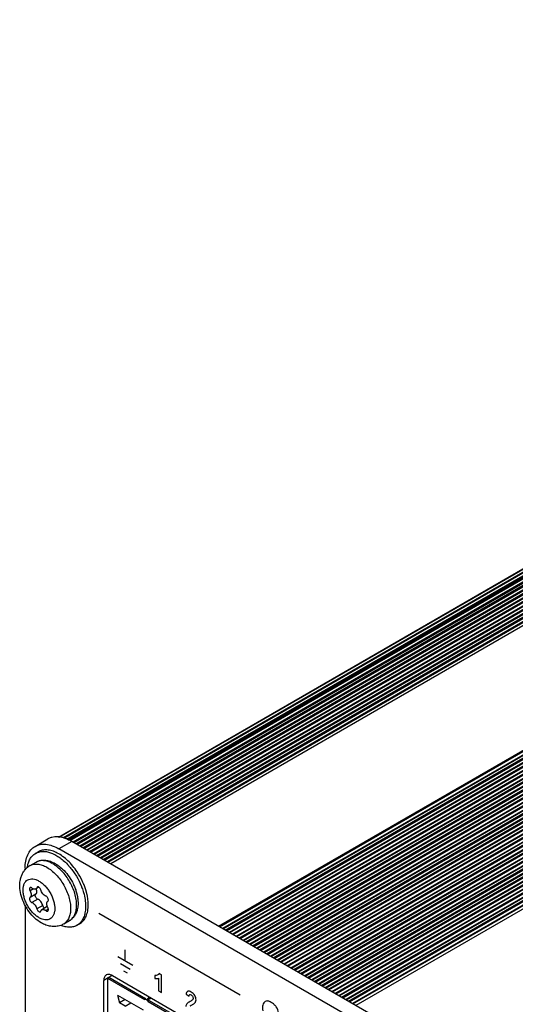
# Model space of a CAD drawing. Header units: inches. Extents: x 0 to 17, y 0 to 11.
# Tile 30 of 44: x 8.5 to 9.3, y 3.3 to 4.9. Entities that reach past the tile are written whole.
import ezdxf

# ---------------------------------------------------------------- set-up
doc = ezdxf.new("R2010")
doc.units = ezdxf.units.IN
doc.header["$LTSCALE"] = 0.935
doc.header["$MEASUREMENT"] = 0
doc.layers.get('0').update_dxf_attribs({"linetype": 'CONTINUOUS'})
doc.layers.add('03___PRT_ALL_CURVES', color=7, linetype='CONTINUOUS')

msp = doc.modelspace()

# ---------------------------------------------------------------- linework, layer by layer
at = {"color": 7, "linetype": 'Continuous'}
for p, q in [((10.8327, 4.9475), (8.5317, 3.6191)), ((8.5317, 3.6191), (10.8324, 4.9474)), ((8.532, 3.619), (10.8333, 4.9477)), ((8.5389, 3.6183), (10.8424, 4.9482)), ((10.8432, 4.9484), (8.5391, 3.6181)), ((8.5393, 3.6177), (10.8439, 4.9483)), ((8.5307, 3.6192), (10.8244, 4.9434)), ((10.847, 4.9449), (8.5446, 3.6156)), ((8.5461, 3.615), (10.8474, 4.9437)), ((8.5478, 3.6143), (10.8535, 4.9455)), ((10.8549, 4.9455), (8.5486, 3.614)), ((8.5492, 3.6137), (10.8555, 4.9452)), ((10.8583, 4.9413), (8.5545, 3.6111)), ((8.5556, 3.6105), (10.8585, 4.9401)), ((8.5591, 3.6084), (10.8649, 4.9396)), ((10.8666, 4.9395), (8.5601, 3.6079)), ((8.5608, 3.6074), (10.8673, 4.9391)), ((10.8697, 4.9348), (8.5657, 3.6046)), ((8.5664, 3.6042), (10.8697, 4.934)), ((8.5703, 3.602), (10.876, 4.9332)), ((10.8777, 4.933), (8.5713, 3.6014)), ((8.572, 3.601), (10.8784, 4.9326)), ((10.8809, 4.9284), (8.5769, 3.5982)), ((8.5775, 3.5978), (10.8809, 4.9276)), ((8.5814, 3.5956), (10.8871, 4.9268)), ((10.8889, 4.9266), (8.5824, 3.595)), ((8.5831, 3.5946), (10.8896, 4.9262)), ((10.892, 4.922), (8.588, 3.5918)), ((8.5887, 3.5914), (10.892, 4.9212)), ((8.5925, 3.5891), (10.8983, 4.9204)), ((10.9, 4.9202), (8.5936, 3.5886)), ((8.5943, 3.5882), (10.9007, 4.9198)), ((10.9031, 4.9156), (8.5991, 3.5854)), ((8.5998, 3.5849), (10.9031, 4.9148)), ((8.6037, 3.5827), (10.9094, 4.9139)), ((10.9111, 4.9138), (8.6047, 3.5821)), ((8.6054, 3.5817), (10.9118, 4.9133)), ((10.9143, 4.9091), (8.6103, 3.5789)), ((8.611, 3.5785), (10.9143, 4.9083)), ((10.9167, 4.9041), (8.6158, 3.5757)), ((8.7911, 3.4745), (11.0968, 4.8057)), ((11.0985, 4.8056), (8.7921, 3.4739)), ((8.7928, 3.4735), (11.0992, 4.8052)), ((11.1017, 4.8009), (8.7976, 3.4707)), ((8.7983, 3.4703), (11.1017, 4.8001)), ((8.8022, 3.4681), (11.1079, 4.7993)), ((11.1097, 4.7991), (8.8032, 3.4675)), ((8.8039, 3.4671), (11.1104, 4.7987)), ((11.1128, 4.7945), (8.8088, 3.4643)), ((8.8095, 3.4639), (11.1128, 4.7937)), ((8.8133, 3.4617), (11.1191, 4.7929)), ((11.1208, 4.7927), (8.8143, 3.4611)), ((8.815, 3.4607), (11.1215, 4.7923)), ((11.1239, 4.7881), (8.8199, 3.4579)), ((8.8206, 3.4575), (11.1239, 4.7873)), ((8.8245, 3.4552), (11.1302, 4.7864)), ((11.1319, 4.7863), (8.8255, 3.4547)), ((8.8262, 3.4543), (11.1326, 4.7859)), ((11.1351, 4.7817), (8.8311, 3.4514)), ((8.8317, 3.451), (11.1351, 4.7809)), ((8.8356, 3.4488), (11.1413, 4.78)), ((11.1431, 4.7798), (8.8366, 3.4482)), ((8.8373, 3.4478), (11.1438, 4.7794)), ((11.1462, 4.7752), (8.8422, 3.445)), ((8.8429, 3.4446), (11.1462, 4.7744)), ((8.8467, 3.4424), (11.1525, 4.7736)), ((11.1542, 4.7734), (8.8478, 3.4418)), ((8.8484, 3.4414), (11.1549, 4.773)), ((11.1573, 4.7688), (8.8533, 3.4386)), ((8.854, 3.4382), (11.1573, 4.768)), ((8.8579, 3.436), (11.1636, 4.7672)), ((11.1653, 4.767), (8.8589, 3.4354)), ((8.8596, 3.435), (11.166, 4.7666)), ((11.1685, 4.7624), (8.8645, 3.4322)), ((8.8652, 3.4318), (11.1685, 4.7616)), ((8.869, 3.4295), (11.1748, 4.7607)), ((11.1765, 4.7606), (8.87, 3.4289)), ((8.8707, 3.4285), (11.1772, 4.7602)), ((11.1796, 4.7559), (8.8756, 3.4257)), ((8.8763, 3.4253), (11.1796, 4.7551)), ((8.8802, 3.4231), (11.1859, 4.7543)), ((11.1876, 4.7541), (8.8812, 3.4225)), ((8.8819, 3.4221), (11.1883, 4.7537)), ((11.1907, 4.7495), (8.8867, 3.4193)), ((8.8874, 3.4189), (11.1907, 4.7487)), ((8.8913, 3.4167), (11.197, 4.7479)), ((11.1987, 4.7477), (8.8923, 3.4161)), ((8.893, 3.4157), (11.1994, 4.7473)), ((11.2019, 4.7431), (8.8979, 3.4129)), ((8.8986, 3.4125), (11.2019, 4.7423)), ((8.9024, 3.4102), (11.2082, 4.7414)), ((11.2099, 4.7413), (8.9034, 3.4097)), ((8.9041, 3.4093), (11.2106, 4.7409)), ((11.213, 4.7367), (8.909, 3.4064)), ((8.9097, 3.406), (11.213, 4.7359)), ((8.9136, 3.4038), (11.2193, 4.735)), ((11.221, 4.7348), (8.9146, 3.4032)), ((8.9153, 3.4028), (11.2217, 4.7344)), ((11.2241, 4.7302), (8.9201, 3.4)), ((8.9208, 3.3996), (11.2241, 4.7294)), ((8.9247, 3.3974), (11.2304, 4.7286)), ((11.2322, 4.7284), (8.9257, 3.3968)), ((8.9264, 3.3964), (11.2328, 4.728)), ((11.2353, 4.7238), (8.9313, 3.3936)), ((8.932, 3.3932), (11.2353, 4.723)), ((8.9358, 3.391), (11.2416, 4.7222)), ((11.2433, 4.722), (8.9368, 3.3904)), ((8.9375, 3.39), (11.244, 4.7216)), ((11.2464, 4.7174), (8.9424, 3.3872)), ((8.9431, 3.3868), (11.2464, 4.7166)), ((8.947, 3.3845), (11.2527, 4.7157)), ((11.2544, 4.7156), (8.948, 3.3839)), ((8.9487, 3.3835), (11.2551, 4.7152)), ((11.2576, 4.7109), (8.9535, 3.3807)), ((8.9542, 3.3803), (11.2576, 4.7101)), ((8.9581, 3.3781), (11.2638, 4.7093)), ((11.2656, 4.7091), (8.9591, 3.3775)), ((8.9598, 3.3771), (11.2663, 4.7087)), ((11.2687, 4.7045), (8.9647, 3.3743)), ((8.9654, 3.3739), (11.2687, 4.7037)), ((8.9692, 3.3717), (11.275, 4.7029)), ((11.2767, 4.7027), (8.9702, 3.3711)), ((8.9709, 3.3707), (11.2774, 4.7023)), ((11.2798, 4.6981), (8.9758, 3.3679)), ((8.9765, 3.3675), (11.2798, 4.6973)), ((8.9804, 3.3652), (11.2861, 4.6964)), ((11.2878, 4.6963), (8.9814, 3.3647)), ((8.9821, 3.3643), (11.2885, 4.6959)), ((11.291, 4.6917), (8.9869, 3.3614)), ((8.9876, 3.361), (11.291, 4.6908)), ((8.9915, 3.3588), (11.2972, 4.69)), ((11.299, 4.6898), (8.9925, 3.3582)), ((8.9932, 3.3578), (11.2997, 4.6894)), ((11.3021, 4.6852), (8.9981, 3.355)), ((8.9988, 3.3546), (11.3021, 4.6844)), ((9.0026, 3.3524), (11.3084, 4.6836)), ((11.3101, 4.6834), (9.0037, 3.3518)), ((9.0043, 3.3514), (11.3108, 4.683)), ((11.3132, 4.6788), (9.0092, 3.3486)), ((9.0099, 3.3482), (11.3132, 4.678)), ((11.3157, 4.6738), (9.0148, 3.3454)), ((8.5248, 3.6197), (8.52, 3.6189)), ((8.4926, 3.6042), (8.5134, 3.6162)), ((8.5523, 3.6124), (8.5314, 3.6003)), ((10.3966, 2.5476), (8.5523, 3.6124)), ((8.4934, 3.5928), (8.4977, 3.5953)), ((10.3758, 2.5355), (8.5314, 3.6003)), ((8.4844, 3.5729), (8.4942, 3.5785)), ((8.5452, 3.575), (8.5497, 3.57)), ((8.4765, 3.5686), (8.4765, 3.5662)), ((8.4978, 3.5383), (8.4957, 3.5371)), ((8.5752, 3.5335), (8.5723, 3.5416)), ((8.49, 3.535), (8.4844, 3.5318)), ((8.4938, 3.5265), (8.4844, 3.5211)), ((8.499, 3.5378), (8.494, 3.5349)), ((8.5602, 3.5288), (8.5616, 3.5227)), ((8.5774, 3.5252), (8.5752, 3.5335)), ((8.4765, 3.5083), (8.4765, 3.0253)), ((8.4971, 3.5182), (8.4876, 3.5127)), ((8.5051, 3.5082), (8.4957, 3.5028)), ((8.5126, 3.5062), (8.5038, 3.5012)), ((8.5601, 3.5049), (8.5602, 3.5088)), ((8.5142, 3.5021), (8.5102, 3.4997)), ((8.5392, 3.4781), (8.5489, 3.4837)), ((8.5609, 3.4759), (8.5652, 3.4784)), ((8.6127, 3.3916), (8.6177, 3.3945)), ((8.6184, 3.3942), (9.2601, 3.0237)), ((8.6115, 3.3902), (8.6045, 3.3862)), ((8.6045, 3.0374), (8.6045, 3.3862)), ((8.6113, 3.026), (8.6113, 3.3892)), ((8.6713, 3.3546), (8.6113, 3.3892)), ((8.6127, 3.3916), (8.6726, 3.357)), ((8.6268, 3.3625), (8.63, 3.3496)), ((8.6268, 3.3625), (8.6683, 3.3385)), ((8.6395, 3.3551), (8.63, 3.3496)), ((8.6392, 3.3444), (8.63, 3.3496)), ((8.6392, 3.3444), (8.6486, 3.3498)), ((8.6726, 3.357), (8.6713, 3.3562)), ((8.6713, 3.3562), (8.6713, 3.3546)), ((8.6768, 3.353), (8.6713, 3.3562)), ((8.6788, 3.3594), (8.674, 3.3546)), ((8.674, 3.3546), (8.6822, 3.3574)), ((8.6764, 3.3554), (8.6798, 3.3588)), ((8.6768, 3.353), (8.6782, 3.3538)), ((8.6768, 3.3514), (8.6768, 3.353)), ((8.7243, 3.324), (8.6768, 3.3514)), ((8.6782, 3.3538), (8.7257, 3.3264))]:
    msp.add_line(p, q, dxfattribs=at)
for centre, radius, start, end in [((8.527, 3.5922), 0.0276, 104.6318, 107.3281), ((8.5275, 3.582), 0.0378, 84.042, 85.4328), ((8.5257, 3.5723), 0.0478, 74.2558, 75.0337), ((8.5247, 3.569), 0.0512, 70.3617, 74.2201), ((8.523, 3.564), 0.0565, 67.519, 70.3776), ((8.521, 3.5592), 0.0617, 64.2891, 67.5137), ((8.518, 3.5531), 0.0685, 59.9595, 64.2712), ((8.4997, 3.5465), 0.0305, 120.0031, 130.1804), ((8.4974, 3.5342), 0.0481, 60.9873, 64.2645), ((8.4963, 3.5321), 0.0505, 60.3384, 60.999), ((8.496, 3.5315), 0.0512, 60, 60.3392), ((8.4998, 3.5463), 0.0307, 130.1678, 130.7224), ((8.4885, 3.5161), 0.0707, 47.1068, 48.3259), ((8.4873, 3.5149), 0.0724, 46.1943, 47.1081), ((8.4656, 3.4981), 0.1105, 22.0196, 22.2003), ((8.4695, 3.5004), 0.1108, 21.9872, 22.6647), ((8.4701, 3.5007), 0.1101, 21.8277, 21.9867), ((8.4799, 3.5297), 0.0158, 20.5437, 20.8451), ((8.4897, 3.5065), 0.0896, 11.7927, 12.0231), ((8.4921, 3.507), 0.0872, 10.1227, 11.8015), ((8.5281, 3.5122), 0.0167, 200.9093, 208.0917), ((8.5239, 3.5045), 0.0305, 290.0292, 299.9976), ((8.6096, 3.3789), 0.0176, 59.9829, 62.8625)]:
    msp.add_arc(centre, radius, start, end, dxfattribs=at)
msp.add_open_spline([(8.5188, 3.6186), (8.5169, 3.618), (8.5151, 3.6172), (8.5134, 3.6162)], degree=3, dxfattribs=at)
for points, knots in [([(8.5306, 3.6198), (8.5301, 3.6198), (8.5281, 3.6199), (8.5262, 3.6199), (8.5248, 3.6197)], [0, 0, 0, 0, 0.255714, 1, 1, 1, 1]), ([(8.538, 3.6184), (8.5375, 3.6186), (8.5353, 3.6191), (8.5331, 3.6195), (8.5315, 3.6197)], [0, 0, 0, 0, 0.257007, 1, 1, 1, 1]), ([(8.4765, 3.5686), (8.4765, 3.5725), (8.4771, 3.58), (8.4801, 3.5903), (8.4852, 3.5987), (8.49, 3.6027), (8.4926, 3.6042)], [0, 0, 0, 0, 0.289704, 0.54909, 0.782217, 1, 1, 1, 1]), ([(8.4926, 3.6042), (8.4951, 3.6057), (8.501, 3.6078), (8.5108, 3.608), (8.5212, 3.6055), (8.528, 3.6023), (8.5314, 3.6003)], [0, 0, 0, 0, 0.217784, 0.450911, 0.710297, 1, 1, 1, 1]), ([(8.48, 3.5698), (8.4803, 3.5724), (8.4814, 3.5772), (8.4843, 3.5838), (8.4876, 3.5883), (8.4908, 3.5912), (8.4925, 3.5923), (8.4934, 3.5928)], [0, 0, 0, 0, 0.280441, 0.536574, 0.773429, 0.887417, 1, 1, 1, 1]), ([(8.4934, 3.5928), (8.4951, 3.5938), (8.4987, 3.5953), (8.5048, 3.5962), (8.5112, 3.5958), (8.518, 3.594), (8.5249, 3.5909), (8.5319, 3.5867), (8.5388, 3.5814), (8.5431, 3.5773), (8.5452, 3.575)], [0, 0, 0, 0, 0.097843, 0.199684, 0.308774, 0.427224, 0.555981, 0.695007, 0.843483, 1, 1, 1, 1]), ([(8.5613, 3.5626), (8.5591, 3.5659), (8.5543, 3.5723), (8.5464, 3.5809), (8.5379, 3.588), (8.5292, 3.5935), (8.5206, 3.5971), (8.5135, 3.5985), (8.5081, 3.5985), (8.5044, 3.598), (8.5009, 3.5969), (8.4987, 3.5959), (8.4977, 3.5953)], [0, 0, 0, 0, 0.156398, 0.307338, 0.449848, 0.581624, 0.701372, 0.809227, 0.859353, 0.907448, 0.9541, 1, 1, 1, 1]), ([(8.4844, 3.5729), (8.4853, 3.5734), (8.4872, 3.5743), (8.4914, 3.5755), (8.4973, 3.5756), (8.5046, 3.5739), (8.5094, 3.5716), (8.5118, 3.5702)], [0, 0, 0, 0, 0.108163, 0.218365, 0.451371, 0.710411, 1, 1, 1, 1]), ([(8.4942, 3.5785), (8.4953, 3.5792), (8.4977, 3.5803), (8.5014, 3.5814), (8.5054, 3.5819), (8.5108, 3.5817), (8.5178, 3.5801), (8.523, 3.5777), (8.5255, 3.5762)], [0, 0, 0, 0, 0.118415, 0.237278, 0.35734, 0.479257, 0.731453, 1, 1, 1, 1]), ([(8.5183, 3.5775), (8.5162, 3.5786), (8.5119, 3.5802), (8.5054, 3.5813), (8.4994, 3.5809), (8.4958, 3.5795), (8.4942, 3.5785)], [0, 0, 0, 0, 0.284852, 0.542367, 0.77758, 1, 1, 1, 1]), ([(8.5118, 3.5702), (8.5145, 3.5687), (8.5197, 3.565), (8.5269, 3.5583), (8.5335, 3.5503), (8.5394, 3.5414), (8.5442, 3.5319), (8.5477, 3.5222), (8.55, 3.5126), (8.5505, 3.5062), (8.5505, 3.5032)], [0, 0, 0, 0, 0.114158, 0.237324, 0.366975, 0.499999, 0.633023, 0.762674, 0.885841, 1, 1, 1, 1]), ([(8.5602, 3.5088), (8.5602, 3.5118), (8.5597, 3.5182), (8.5575, 3.5278), (8.5539, 3.5375), (8.5491, 3.547), (8.5433, 3.5559), (8.5366, 3.5639), (8.5294, 3.5706), (8.5242, 3.5743), (8.5215, 3.5758)], [0, 0, 0, 0, 0.114159, 0.237326, 0.366977, 0.500001, 0.633025, 0.762676, 0.885842, 1, 1, 1, 1]), ([(8.5255, 3.5762), (8.5264, 3.5757), (8.5299, 3.5736), (8.5332, 3.571), (8.5355, 3.5689)], [0, 0, 0, 0, 0.242232, 1, 1, 1, 1]), ([(8.5027, 3.4799), (8.4989, 3.4821), (8.4917, 3.4875), (8.4826, 3.4977), (8.4753, 3.5096), (8.4701, 3.5224), (8.4675, 3.5355), (8.4678, 3.5464), (8.4697, 3.5545), (8.4721, 3.5602), (8.4754, 3.5653), (8.4782, 3.5683), (8.4798, 3.5696)], [0, 0, 0, 0, 0.124378, 0.25472, 0.388092, 0.519991, 0.646662, 0.767118, 0.825795, 0.883945, 0.941946, 1, 1, 1, 1]), ([(8.5374, 3.5671), (8.5406, 3.5641), (8.5465, 3.5574), (8.5512, 3.5499), (8.5534, 3.5459)], [0, 0, 0, 0, 0.492754, 1, 1, 1, 1]), ([(8.5497, 3.57), (8.5535, 3.5655), (8.5603, 3.5559), (8.5656, 3.5453), (8.5678, 3.5398)], [0, 0, 0, 0, 0.498648, 1, 1, 1, 1]), ([(8.5717, 3.5431), (8.571, 3.5448), (8.568, 3.5515), (8.5644, 3.558), (8.5613, 3.5626)], [0, 0, 0, 0, 0.24845, 1, 1, 1, 1]), ([(8.4989, 3.4883), (8.4971, 3.4893), (8.4937, 3.4917), (8.4888, 3.4962), (8.4844, 3.5015), (8.4805, 3.5074), (8.4773, 3.5138), (8.475, 3.5203), (8.4735, 3.5267), (8.4729, 3.5328), (8.4734, 3.5383), (8.4748, 3.5432), (8.4772, 3.5471), (8.4805, 3.5499), (8.4846, 3.5514), (8.4892, 3.5515), (8.4941, 3.5503), (8.4973, 3.5488), (8.4989, 3.5479)], [0, 0, 0, 0, 0.066588, 0.138432, 0.214058, 0.291651, 0.369246, 0.444871, 0.516718, 0.583304, 0.643683, 0.697697, 0.746279, 0.791652, 0.837024, 0.885606, 0.939618, 1, 1, 1, 1]), ([(8.4965, 3.5382), (8.4963, 3.5381), (8.496, 3.5377), (8.4958, 3.5373), (8.4957, 3.5371)], [0, 0, 0, 0, 0.477173, 1, 1, 1, 1]), ([(8.499, 3.5378), (8.4988, 3.538), (8.4984, 3.5382), (8.4977, 3.5384), (8.497, 3.5384), (8.4967, 3.5383), (8.4965, 3.5382)], [0, 0, 0, 0, 0.291793, 0.551803, 0.784184, 1, 1, 1, 1]), ([(8.4989, 3.5479), (8.5007, 3.5468), (8.5042, 3.5444), (8.509, 3.5399), (8.5134, 3.5346), (8.5173, 3.5287), (8.5205, 3.5223), (8.5229, 3.5158), (8.5243, 3.5094), (8.5249, 3.5033), (8.5244, 3.4978), (8.523, 3.493), (8.5206, 3.489), (8.5173, 3.4862), (8.5132, 3.4847), (8.5086, 3.4846), (8.5037, 3.4858), (8.5005, 3.4873), (8.4989, 3.4883)], [0, 0, 0, 0, 0.066588, 0.138432, 0.214058, 0.291651, 0.369246, 0.444871, 0.516718, 0.583304, 0.643683, 0.697697, 0.746279, 0.791652, 0.837024, 0.885606, 0.939618, 1, 1, 1, 1]), ([(8.5534, 3.5459), (8.5537, 3.5452), (8.5552, 3.5424), (8.5565, 3.5395), (8.5574, 3.5373)], [0, 0, 0, 0, 0.251377, 1, 1, 1, 1]), ([(8.568, 3.5395), (8.5683, 3.5387), (8.5696, 3.5352), (8.5708, 3.5318), (8.5715, 3.5291)], [0, 0, 0, 0, 0.253304, 1, 1, 1, 1]), ([(8.4845, 3.5371), (8.4844, 3.537), (8.4841, 3.5368), (8.4838, 3.5362), (8.4836, 3.5356), (8.4836, 3.5351), (8.4836, 3.5349)], [0, 0, 0, 0, 0.21778, 0.450904, 0.710268, 1, 1, 1, 1]), ([(8.4836, 3.5349), (8.4836, 3.5344), (8.4837, 3.5333), (8.4841, 3.5323), (8.4844, 3.5318)], [0, 0, 0, 0, 0.474593, 1, 1, 1, 1]), ([(8.4844, 3.5318), (8.485, 3.5307), (8.4858, 3.5287), (8.4862, 3.5265), (8.4862, 3.5254)], [0, 0, 0, 0, 0.525407, 1, 1, 1, 1]), ([(8.4862, 3.5254), (8.4862, 3.5249), (8.4861, 3.5241), (8.4858, 3.5228), (8.4852, 3.5218), (8.4847, 3.5213), (8.4844, 3.5211)], [0, 0, 0, 0, 0.287629, 0.547318, 0.782091, 1, 1, 1, 1]), ([(8.4876, 3.5364), (8.4874, 3.5366), (8.4869, 3.5369), (8.486, 3.5373), (8.4852, 3.5374), (8.4847, 3.5372), (8.4845, 3.5371)], [0, 0, 0, 0, 0.299823, 0.56364, 0.792905, 1, 1, 1, 1]), ([(8.494, 3.5349), (8.4936, 3.5347), (8.4926, 3.5344), (8.491, 3.5345), (8.4893, 3.5352), (8.4882, 3.5359), (8.4876, 3.5364)], [0, 0, 0, 0, 0.207094, 0.436359, 0.700159, 1, 1, 1, 1]), ([(8.493, 3.5244), (8.493, 3.5248), (8.4931, 3.5256), (8.4936, 3.5263), (8.4938, 3.5265)], [0, 0, 0, 0, 0.548648, 1, 1, 1, 1]), ([(8.4971, 3.5182), (8.4965, 3.5184), (8.4954, 3.5191), (8.4942, 3.5206), (8.4932, 3.5224), (8.493, 3.5238), (8.493, 3.5244)], [0, 0, 0, 0, 0.223592, 0.485665, 0.755758, 1, 1, 1, 1]), ([(8.4938, 3.5265), (8.4941, 3.5267), (8.4947, 3.5272), (8.4952, 3.5283), (8.4955, 3.5295), (8.4956, 3.5304), (8.4956, 3.5308)], [0, 0, 0, 0, 0.217909, 0.452682, 0.712371, 1, 1, 1, 1]), ([(8.4957, 3.5371), (8.4955, 3.5366), (8.4951, 3.5358), (8.4944, 3.5351), (8.494, 3.5349)], [0, 0, 0, 0, 0.522943, 1, 1, 1, 1]), ([(8.4956, 3.5308), (8.4956, 3.5312), (8.4955, 3.5327), (8.4951, 3.5342), (8.4947, 3.5352)], [0, 0, 0, 0, 0.232759, 1, 1, 1, 1]), ([(8.5021, 3.5334), (8.5019, 3.5343), (8.5013, 3.5356), (8.5001, 3.537), (8.4994, 3.5376), (8.499, 3.5378)], [0, 0, 0, 0, 0.513123, 0.767506, 1, 1, 1, 1]), ([(8.5102, 3.5234), (8.5093, 3.5237), (8.5074, 3.5248), (8.5051, 3.5271), (8.5033, 3.53), (8.5024, 3.5322), (8.5021, 3.5334)], [0, 0, 0, 0, 0.217344, 0.469403, 0.73796, 1, 1, 1, 1]), ([(8.5143, 3.5172), (8.5143, 3.5178), (8.514, 3.5191), (8.5131, 3.521), (8.5118, 3.5225), (8.5107, 3.5232), (8.5102, 3.5234)], [0, 0, 0, 0, 0.244242, 0.514335, 0.776408, 1, 1, 1, 1]), ([(8.5574, 3.5373), (8.5576, 3.5366), (8.5587, 3.5338), (8.5596, 3.531), (8.5602, 3.5288)], [0, 0, 0, 0, 0.252928, 1, 1, 1, 1]), ([(8.5616, 3.5227), (8.5618, 3.5214), (8.5626, 3.5162), (8.5627, 3.5108), (8.5623, 3.507)], [0, 0, 0, 0, 0.260755, 1, 1, 1, 1]), ([(8.5715, 3.5291), (8.5726, 3.5254), (8.5743, 3.518), (8.5749, 3.5105), (8.5749, 3.5068)], [0, 0, 0, 0, 0.518499, 1, 1, 1, 1]), ([(8.5792, 3.5093), (8.5792, 3.5103), (8.5791, 3.5147), (8.5785, 3.5191), (8.578, 3.5223)], [0, 0, 0, 0, 0.240624, 1, 1, 1, 1]), ([(8.4844, 3.5211), (8.4841, 3.5209), (8.4837, 3.5202), (8.4836, 3.5194), (8.4836, 3.519)], [0, 0, 0, 0, 0.451352, 1, 1, 1, 1]), ([(8.4836, 3.519), (8.4836, 3.5183), (8.4838, 3.517), (8.4847, 3.5151), (8.486, 3.5136), (8.4871, 3.5129), (8.4876, 3.5127)], [0, 0, 0, 0, 0.244242, 0.514335, 0.776408, 1, 1, 1, 1]), ([(8.4876, 3.5127), (8.4886, 3.5124), (8.4904, 3.5114), (8.4927, 3.509), (8.4946, 3.5061), (8.4954, 3.5039), (8.4957, 3.5028)], [0, 0, 0, 0, 0.217344, 0.469403, 0.73796, 1, 1, 1, 1]), ([(8.5051, 3.5082), (8.5048, 3.5093), (8.504, 3.5115), (8.5021, 3.5145), (8.4998, 3.5168), (8.498, 3.5179), (8.4971, 3.5182)], [0, 0, 0, 0, 0.26204, 0.530597, 0.782656, 1, 1, 1, 1]), ([(8.5082, 3.5037), (8.5078, 3.5039), (8.5071, 3.5045), (8.506, 3.5059), (8.5053, 3.5073), (8.5051, 3.5082)], [0, 0, 0, 0, 0.232494, 0.486877, 1, 1, 1, 1]), ([(8.5116, 3.5107), (8.5116, 3.5112), (8.5117, 3.5121), (8.512, 3.5133), (8.5126, 3.5143), (8.5131, 3.5148), (8.5134, 3.515)], [0, 0, 0, 0, 0.287629, 0.547318, 0.782091, 1, 1, 1, 1]), ([(8.5125, 3.5062), (8.5124, 3.5066), (8.5119, 3.5081), (8.5116, 3.5096), (8.5116, 3.5107)], [0, 0, 0, 0, 0.266214, 1, 1, 1, 1]), ([(8.5134, 3.515), (8.5137, 3.5152), (8.5142, 3.5159), (8.5143, 3.5167), (8.5143, 3.5172)], [0, 0, 0, 0, 0.451352, 1, 1, 1, 1]), ([(8.5623, 3.507), (8.5623, 3.5065), (8.562, 3.5045), (8.5617, 3.5025), (8.5613, 3.5011)], [0, 0, 0, 0, 0.254282, 1, 1, 1, 1]), ([(8.5749, 3.5068), (8.5749, 3.5039), (8.5745, 3.4983), (8.5726, 3.4905), (8.5695, 3.4839), (8.5665, 3.4802), (8.5648, 3.4787)], [0, 0, 0, 0, 0.285026, 0.544651, 0.781064, 1, 1, 1, 1]), ([(8.5652, 3.4784), (8.5663, 3.479), (8.5684, 3.4805), (8.5712, 3.4833), (8.5736, 3.4866), (8.5757, 3.4903), (8.5772, 3.4945), (8.5788, 3.5008), (8.5792, 3.5059), (8.5792, 3.5093)], [0, 0, 0, 0, 0.108047, 0.218131, 0.332105, 0.451502, 0.577464, 0.710722, 1, 1, 1, 1]), ([(8.4957, 3.5028), (8.4959, 3.502), (8.4965, 3.5005), (8.4977, 3.499), (8.4989, 3.4981), (8.4998, 3.4978), (8.5006, 3.4977), (8.5011, 3.4978), (8.5013, 3.4979)], [0, 0, 0, 0, 0.290367, 0.576453, 0.703926, 0.815945, 0.912878, 1, 1, 1, 1]), ([(8.5013, 3.4979), (8.5015, 3.4981), (8.5019, 3.4984), (8.5021, 3.4988), (8.5021, 3.499)], [0, 0, 0, 0, 0.477173, 1, 1, 1, 1]), ([(8.5021, 3.499), (8.5023, 3.4995), (8.5027, 3.5003), (8.5034, 3.501), (8.5038, 3.5012)], [0, 0, 0, 0, 0.522943, 1, 1, 1, 1]), ([(8.5038, 3.5012), (8.5042, 3.5014), (8.5052, 3.5017), (8.5069, 3.5016), (8.5086, 3.5009), (8.5096, 3.5002), (8.5102, 3.4997)], [0, 0, 0, 0, 0.207094, 0.436359, 0.700159, 1, 1, 1, 1]), ([(8.5102, 3.4997), (8.5104, 3.4995), (8.511, 3.4992), (8.5118, 3.4988), (8.5126, 3.4987), (8.5131, 3.4989), (8.5133, 3.499)], [0, 0, 0, 0, 0.299823, 0.56364, 0.792905, 1, 1, 1, 1]), ([(8.5133, 3.499), (8.5134, 3.4991), (8.5137, 3.4994), (8.514, 3.4999), (8.5142, 3.5005), (8.5143, 3.501), (8.5143, 3.5012)], [0, 0, 0, 0, 0.21778, 0.450904, 0.710268, 1, 1, 1, 1]), ([(8.5143, 3.5012), (8.5143, 3.5017), (8.5141, 3.5028), (8.5137, 3.5038), (8.5134, 3.5043)], [0, 0, 0, 0, 0.474593, 1, 1, 1, 1]), ([(8.5505, 3.5032), (8.5505, 3.5004), (8.5501, 3.4951), (8.548, 3.4879), (8.5449, 3.4829), (8.5418, 3.4798), (8.5401, 3.4786), (8.5392, 3.4781)], [0, 0, 0, 0, 0.28959, 0.54863, 0.781636, 0.891837, 1, 1, 1, 1]), ([(8.5489, 3.4837), (8.5505, 3.4846), (8.5535, 3.4871), (8.5569, 3.492), (8.5592, 3.4981), (8.5599, 3.5026), (8.5601, 3.5049)], [0, 0, 0, 0, 0.222684, 0.458019, 0.715441, 1, 1, 1, 1]), ([(8.5613, 3.5011), (8.5608, 3.4993), (8.5596, 3.4957), (8.5569, 3.4909), (8.5534, 3.4867), (8.5505, 3.4846), (8.5489, 3.4837)], [0, 0, 0, 0, 0.258834, 0.509789, 0.755961, 1, 1, 1, 1]), ([(8.5344, 3.4758), (8.5318, 3.4749), (8.5265, 3.4737), (8.5182, 3.474), (8.5102, 3.4761), (8.5051, 3.4785), (8.5027, 3.4799)], [0, 0, 0, 0, 0.247514, 0.495056, 0.744784, 1, 1, 1, 1]), ([(8.5609, 3.4759), (8.5592, 3.4749), (8.5552, 3.4733), (8.5486, 3.4725), (8.5415, 3.4733), (8.5368, 3.4748), (8.5344, 3.4757)], [0, 0, 0, 0, 0.226305, 0.463349, 0.719566, 1, 1, 1, 1]), ([(8.5648, 3.4787), (8.5645, 3.4785), (8.5633, 3.4774), (8.562, 3.4765), (8.5609, 3.4759)], [0, 0, 0, 0, 0.251769, 1, 1, 1, 1]), ([(8.6086, 3.3952), (8.6073, 3.3944), (8.605, 3.3915), (8.6045, 3.388), (8.6045, 3.3862)], [0, 0, 0, 0, 0.449165, 1, 1, 1, 1]), ([(8.6143, 3.3958), (8.6138, 3.396), (8.6119, 3.3963), (8.6098, 3.3959), (8.6086, 3.3952)], [0, 0, 0, 0, 0.273363, 1, 1, 1, 1]), ([(8.6177, 3.3946), (8.6174, 3.3948), (8.6163, 3.3953), (8.6152, 3.3956), (8.6143, 3.3958)], [0, 0, 0, 0, 0.262658, 1, 1, 1, 1]), ([(8.6127, 3.3916), (8.6123, 3.3914), (8.6117, 3.3906), (8.6113, 3.3897), (8.6113, 3.3892)], [0, 0, 0, 0, 0.499999, 1, 1, 1, 1]), ([(8.6782, 3.3538), (8.6778, 3.3536), (8.6771, 3.3528), (8.6768, 3.3519), (8.6768, 3.3514)], [0, 0, 0, 0, 0.499999, 1, 1, 1, 1])]:
    msp.add_open_spline(points, degree=3, knots=knots, dxfattribs=at)
at = {"layer": '03___PRT_ALL_CURVES', "color": 7, "linetype": 'Continuous'}
for p, q in [((8.5962, 3.4957), (8.8263, 3.3628)), ((8.6395, 3.4182), (8.6395, 3.4362)), ((8.6271, 3.4254), (8.652, 3.411)), ((8.6317, 3.4137), (8.6473, 3.4047)), ((8.6364, 3.402), (8.6426, 3.3984)), ((8.6874, 3.3944), (8.6874, 3.3894)), ((8.6983, 3.3953), (8.6945, 3.3975)), ((8.6983, 3.3666), (8.6983, 3.3953)), ((8.6936, 3.39), (8.6936, 3.3693)), ((8.6936, 3.3693), (8.6983, 3.3666)), ((8.7385, 3.3637), (8.7432, 3.3604))]:
    msp.add_line(p, q, dxfattribs=at)
for points, knots in [([(8.6945, 3.3975), (8.6939, 3.3961), (8.6917, 3.3944), (8.6889, 3.3941), (8.6874, 3.3944)], [0, 0, 0, 0, 0.516282, 1, 1, 1, 1]), ([(8.7451, 3.3447), (8.7453, 3.3448), (8.7456, 3.3452), (8.7462, 3.3457), (8.7474, 3.3464), (8.749, 3.3472), (8.7507, 3.348), (8.7521, 3.349), (8.7532, 3.3501), (8.7542, 3.3519), (8.755, 3.3554), (8.7534, 3.361), (8.7499, 3.3652), (8.7459, 3.3681), (8.7425, 3.3693), (8.741, 3.3686), (8.7409, 3.3685)], [0, 0, 0, 0, 0.022509, 0.047328, 0.088799, 0.161057, 0.237075, 0.289004, 0.345908, 0.395922, 0.489267, 0.643445, 0.726903, 0.822392, 0.990555, 1, 1, 1, 1]), ([(8.7432, 3.3604), (8.7433, 3.3616), (8.7437, 3.3638), (8.7466, 3.3632), (8.7488, 3.3612), (8.7497, 3.3589), (8.7498, 3.3577), (8.7498, 3.357), (8.7498, 3.3569)], [0, 0, 0, 0, 0.282399, 0.510202, 0.735984, 0.845345, 0.973638, 1, 1, 1, 1]), ([(8.7498, 3.3569), (8.7498, 3.3565), (8.7496, 3.3555), (8.7488, 3.3543), (8.7471, 3.3532), (8.7446, 3.3519), (8.7418, 3.3504), (8.7396, 3.3486), (8.7384, 3.3463), (8.738, 3.3446), (8.7379, 3.3437)], [0, 0, 0, 0, 0.054455, 0.130571, 0.225645, 0.393285, 0.612216, 0.765695, 0.883649, 1, 1, 1, 1]), ([(8.8889, 3.334), (8.8884, 3.337), (8.8863, 3.3423), (8.8814, 3.3476), (8.8772, 3.3505), (8.8733, 3.3524), (8.8687, 3.3533), (8.8639, 3.3505), (8.8626, 3.3435), (8.863, 3.3385), (8.8633, 3.3368)], [0, 0, 0, 0, 0.168996, 0.260761, 0.371738, 0.459386, 0.535337, 0.712877, 0.902488, 1, 1, 1, 1])]:
    msp.add_open_spline(points, degree=3, knots=knots, dxfattribs=at)
for points in [[(8.6874, 3.3894), (8.6897, 3.3889), (8.6918, 3.3891), (8.6936, 3.39)], [(8.7409, 3.3685), (8.7395, 3.3678), (8.7387, 3.3658), (8.7385, 3.3637)]]:
    msp.add_open_spline(points, degree=3, dxfattribs=at)

doc.saveas('drawing.dxf')
